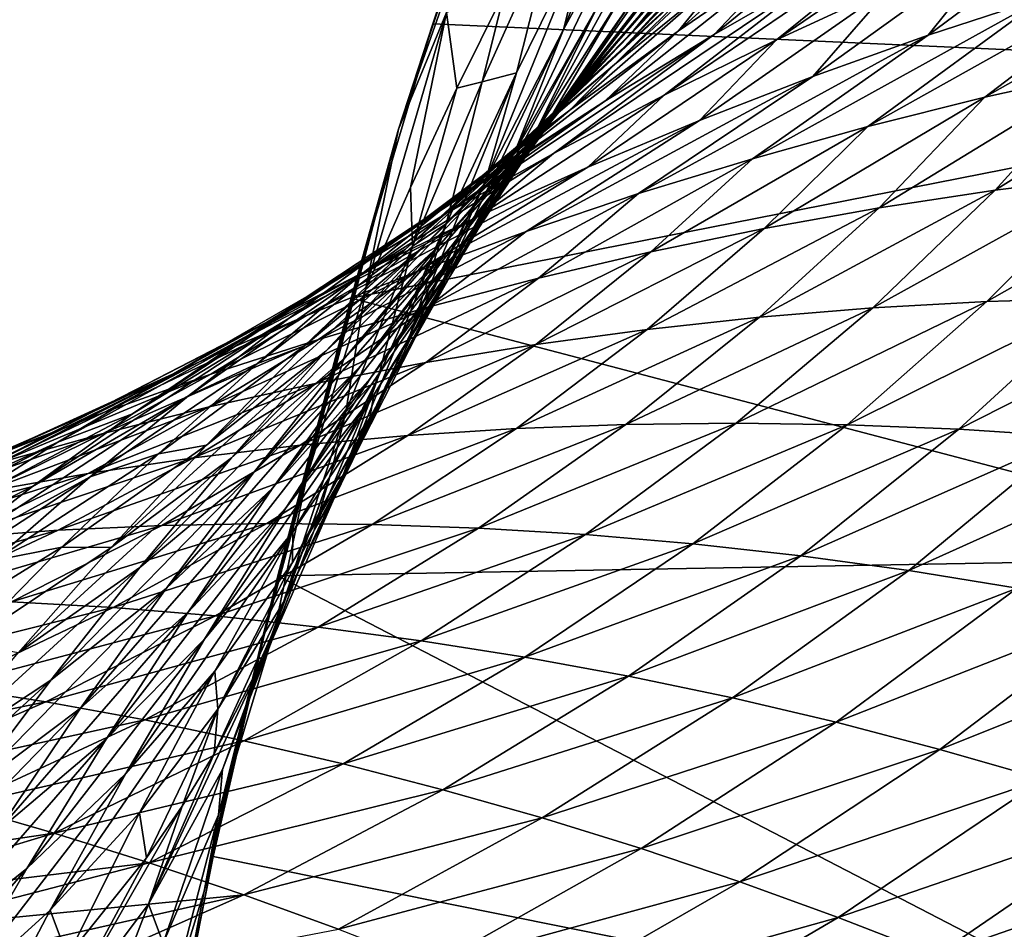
# Model space of a CAD drawing. Header units: metres. Extents: x -13 to 104, y -17 to 17.
# Tile 193 of 235: x 72.03 to 73.83, y 3.56 to 5.23. Entities that reach past the tile are written whole.
import ezdxf

# ---------------------------------------------------------------- set-up
doc = ezdxf.new("R2010")
doc.units = ezdxf.units.M
doc.layers.add('solid_508351', color=7, linetype='CONTINUOUS')

msp = doc.modelspace()

# ---------------------------------------------------------------- linework, layer by layer
at = {"layer": 'solid_508351'}
for points in [[(72.947052, 5.714926, -9.297841), (75.094521, 5.989485, -10.80151), (74.738724, 5.131104, -10.552381)], [(73.033234, 5.973318, -9.104518), (72.719971, 5.025902, -8.885166), (72.971634, 5.740743, -8.791862)], [(73.033234, 5.973318, -9.104518), (72.782455, 5.218988, -9.18259), (72.719971, 5.025902, -8.885166)], [(73.033234, 5.973318, -9.104518), (72.947052, 5.714926, -9.297841), (72.782455, 5.218988, -9.18259)], [(72.719971, 5.025902, -8.885166), (72.807945, 5.239805, -8.677244), (72.971634, 5.740743, -8.791862)], [(72.782455, 5.218988, -9.18259), (72.947052, 5.714926, -9.297841), (74.738724, 5.131104, -10.552381)], [(73.210915, 5.676071, -7.259205), (73.02224, 5.208888, -7.096189), (73.171379, 5.483261, -6.941329)], [(73.210915, 5.676071, -7.259205), (73.070732, 5.403874, -7.410815), (73.02224, 5.208888, -7.096189)], [(73.528198, 5.642041, -4.616084), (73.151192, 5.207617, -4.515049), (73.337433, 5.398885, -4.355577)], [(73.528198, 5.642041, -4.616084), (73.342461, 5.44018, -4.778576), (73.151192, 5.207617, -4.515049)], [(73.528534, 5.585915, -4.192263), (73.134109, 5.176721, -4.091584), (73.326233, 5.353389, -3.930408)], [(73.528534, 5.585915, -4.192263), (73.337433, 5.398885, -4.355577), (73.134109, 5.176721, -4.091584)], [(73.523079, 5.52558, -3.765606), (73.115646, 5.144234, -3.66264), (73.314377, 5.306239, -3.498856)], [(73.523079, 5.52558, -3.765606), (73.326233, 5.353389, -3.930408), (73.115646, 5.144234, -3.66264)], [(73.923134, 5.539384, -2.111857), (73.412529, 5.18995, -2.059476), (73.622063, 5.286837, -1.894474)], [(73.923134, 5.539384, -2.111857), (73.711189, 5.430928, -2.280662), (73.412529, 5.18995, -2.059476)], [(73.243187, 5.515777, -6.491982), (72.968651, 5.015216, -6.366127), (73.127754, 5.269119, -6.212918)], [(73.243187, 5.515777, -6.491982), (73.085091, 5.251735, -6.649434), (72.968651, 5.015216, -6.366127)], [(73.323326, 5.504315, -5.625563), (72.993027, 5.030968, -5.51287), (73.1633, 5.255587, -5.359119)], [(73.323326, 5.504315, -5.625563), (73.153023, 5.268704, -5.783558), (72.993027, 5.030968, -5.51287)], [(73.171379, 5.483261, -6.941329), (72.932777, 4.984373, -6.801796), (73.085091, 5.251735, -6.649434)], [(73.171379, 5.483261, -6.941329), (73.02224, 5.208888, -7.096189), (72.932777, 4.984373, -6.801796)], [(73.338799, 5.476259, -5.201121), (72.986053, 5.024271, -5.091438), (73.161728, 5.234294, -4.937004)], [(73.338799, 5.476259, -5.201121), (73.1633, 5.255587, -5.359119), (72.986053, 5.024271, -5.091438)], [(73.644844, 5.481411, -2.783735), (73.298386, 5.199712, -2.609969), (73.502907, 5.3177, -2.446661)], [(73.644844, 5.481411, -2.783735), (73.436836, 5.346075, -2.951952), (73.298386, 5.199712, -2.609969)], [(73.517708, 5.463489, -3.331655), (73.233047, 5.205939, -3.117056), (73.436836, 5.346075, -2.951952)], [(73.517708, 5.463489, -3.331655), (73.314377, 5.306239, -3.498856), (73.233047, 5.205939, -3.117056)], [(74.051231, 5.465778, -1.557222), (73.690407, 5.198016, -1.37732), (73.904327, 5.268538, -1.211139)], [(74.051231, 5.465778, -1.557222), (73.834999, 5.378801, -1.727109), (73.690407, 5.198016, -1.37732)], [(73.342461, 5.44018, -4.778576), (72.969856, 5.012002, -4.670761), (73.151192, 5.207617, -4.515049)], [(73.342461, 5.44018, -4.778576), (73.161728, 5.234294, -4.937004), (72.969856, 5.012002, -4.670761)], [(73.711189, 5.430928, -2.280662), (73.206505, 5.08814, -2.222193), (73.412529, 5.18995, -2.059476)], [(73.711189, 5.430928, -2.280662), (73.502907, 5.3177, -2.446661), (73.206505, 5.08814, -2.222193)], [(73.007645, 5.411916, -7.827287), (72.914459, 5.279175, -8.090713), (72.873322, 5.112935, -7.980963)], [(73.007645, 5.411916, -7.827287), (72.873322, 5.112935, -7.980963), (72.935997, 5.12925, -7.557446)], [(73.070732, 5.403874, -7.410815), (72.878929, 4.931515, -7.245783), (73.02224, 5.208888, -7.096189)], [(73.070732, 5.403874, -7.410815), (72.935997, 5.12925, -7.557446), (72.878929, 4.931515, -7.245783)], [(73.007645, 5.411916, -7.827287), (72.935997, 5.12925, -7.557446), (73.070732, 5.403874, -7.410815)], [(73.337433, 5.398885, -4.355577), (72.946754, 4.995476, -4.24922), (73.134109, 5.176721, -4.091584)], [(73.337433, 5.398885, -4.355577), (73.151192, 5.207617, -4.515049), (72.946754, 4.995476, -4.24922)], [(73.834999, 5.378801, -1.727109), (73.479424, 5.122398, -1.541366), (73.690407, 5.198016, -1.37732)], [(73.834999, 5.378801, -1.727109), (73.622063, 5.286837, -1.894474), (73.479424, 5.122398, -1.541366)], [(74.340294, 5.393776, -0.871771), (73.794212, 5.084267, -0.826266), (74.01091, 5.132494, -0.659529)], [(74.340294, 5.393776, -0.871771), (74.121017, 5.333831, -1.042647), (73.794212, 5.084267, -0.826266)], [(73.326233, 5.353389, -3.930408), (72.921585, 4.977385, -3.823097), (73.115646, 5.144234, -3.66264)], [(73.326233, 5.353389, -3.930408), (73.134109, 5.176721, -4.091584), (72.921585, 4.977385, -3.823097)], [(73.436836, 5.346075, -2.951952), (73.09771, 5.076938, -2.770682), (73.298386, 5.199712, -2.609969)], [(73.436836, 5.346075, -2.951952), (73.233047, 5.205939, -3.117056), (73.09771, 5.076938, -2.770682)], [(74.121017, 5.333831, -1.042647), (73.579964, 5.030649, -0.991228), (73.794212, 5.084267, -0.826266)], [(74.121017, 5.333831, -1.042647), (73.904327, 5.268538, -1.211139), (73.579964, 5.030649, -0.991228)], [(73.502907, 5.3177, -2.446661), (73.004097, 4.981387, -2.382705), (73.206505, 5.08814, -2.222193)], [(73.502907, 5.3177, -2.446661), (73.298386, 5.199712, -2.609969), (73.004097, 4.981387, -2.382705)], [(73.314377, 5.306239, -3.498856), (73.033562, 5.060951, -3.27915), (73.233047, 5.205939, -3.117056)], [(73.314377, 5.306239, -3.498856), (73.115646, 5.144234, -3.66264), (73.033562, 5.060951, -3.27915)], [(72.807945, 5.239805, -8.677244), (72.826706, 5.101272, -8.253559), (72.914459, 5.279175, -8.090713)], [(72.873322, 5.112935, -7.980963), (72.914459, 5.279175, -8.090713), (72.826706, 5.101272, -8.253559)], [(73.622063, 5.286837, -1.894474), (73.271545, 5.04178, -1.703501), (73.479424, 5.122398, -1.541366)], [(73.622063, 5.286837, -1.894474), (73.412529, 5.18995, -2.059476), (73.271545, 5.04178, -1.703501)], [(73.1633, 5.255587, -5.359119), (72.815445, 4.809972, -5.241893), (72.986053, 5.024271, -5.091438)], [(73.1633, 5.255587, -5.359119), (72.993027, 5.030968, -5.51287), (72.815445, 4.809972, -5.241893)], [(73.153023, 5.268704, -5.783558), (72.827988, 4.802266, -5.662363), (72.993027, 5.030968, -5.51287)], [(73.153023, 5.268704, -5.783558), (72.988129, 5.029334, -5.937032), (72.827988, 4.802266, -5.662363)], [(73.127754, 5.269119, -6.212918), (72.968651, 5.015216, -6.366127), (72.988129, 5.029334, -5.937032)], [(73.127754, 5.269119, -6.212918), (72.988129, 5.029334, -5.937032), (73.153023, 5.268704, -5.783558)], [(73.904327, 5.268538, -1.211139), (73.368332, 4.971713, -1.15444), (73.579964, 5.030649, -0.991228)], [(73.904327, 5.268538, -1.211139), (73.690407, 5.198016, -1.37732), (73.368332, 4.971713, -1.15444)], [(72.807945, 5.239805, -8.677244), (72.659286, 4.731927, -8.573155), (72.741623, 4.918822, -8.414347)], [(72.719971, 5.025902, -8.885166), (72.659286, 4.731927, -8.573155), (72.807945, 5.239805, -8.677244)], [(72.807945, 5.239805, -8.677244), (72.741623, 4.918822, -8.414347), (72.826706, 5.101272, -8.253559)], [(73.161728, 5.234294, -4.937004), (72.793442, 4.811909, -4.822744), (72.969856, 5.012002, -4.670761)], [(73.161728, 5.234294, -4.937004), (72.986053, 5.024271, -5.091438), (72.793442, 4.811909, -4.822744)], [(73.085091, 5.251735, -6.649434), (72.815178, 4.757631, -6.514439), (72.968651, 5.015216, -6.366127)], [(73.085091, 5.251735, -6.649434), (72.932777, 4.984373, -6.801796), (72.815178, 4.757631, -6.514439)], [(72.63295, 4.716143, -9.077902), (72.782455, 5.218988, -9.18259), (74.738724, 5.131104, -10.552381)], [(72.719971, 5.025902, -8.885166), (72.782455, 5.218988, -9.18259), (72.63295, 4.716143, -9.077902)], [(73.151192, 5.207617, -4.515049), (72.764214, 4.809528, -4.403364), (72.946754, 4.995476, -4.24922)], [(73.151192, 5.207617, -4.515049), (72.969856, 5.012002, -4.670761), (72.764214, 4.809528, -4.403364)], [(73.02224, 5.208888, -7.096189), (72.786263, 4.713583, -6.948944), (72.932777, 4.984373, -6.801796)], [(73.02224, 5.208888, -7.096189), (72.878929, 4.931515, -7.245783), (72.786263, 4.713583, -6.948944)], [(73.298386, 5.199712, -2.609969), (72.805382, 4.869637, -2.541076), (73.004097, 4.981387, -2.382705)], [(73.298386, 5.199712, -2.609969), (73.09771, 5.076938, -2.770682), (72.805382, 4.869637, -2.541076)], [(73.233047, 5.205939, -3.117056), (72.900963, 4.949326, -2.928877), (73.09771, 5.076938, -2.770682)], [(73.233047, 5.205939, -3.117056), (73.033562, 5.060951, -3.27915), (72.900963, 4.949326, -2.928877)], [(73.412529, 5.18995, -2.059476), (73.066887, 4.956183, -1.86385), (73.271545, 5.04178, -1.703501)], [(73.412529, 5.18995, -2.059476), (73.206505, 5.08814, -2.222193), (73.066887, 4.956183, -1.86385)], [(73.690407, 5.198016, -1.37732), (73.159492, 4.907544, -1.31604), (73.368332, 4.971713, -1.15444)], [(73.690407, 5.198016, -1.37732), (73.479424, 5.122398, -1.541366), (73.159492, 4.907544, -1.31604)], [(73.134109, 5.176721, -4.091584), (72.732239, 4.805571, -3.980284), (72.921585, 4.977385, -3.823097)], [(73.134109, 5.176721, -4.091584), (72.946754, 4.995476, -4.24922), (72.732239, 4.805571, -3.980284)], [(73.813255, 4.913962, -0.332991), (74.229904, 5.175241, -0.491006), (74.01091, 5.132494, -0.659529)], [(73.813255, 4.913962, -0.332991), (74.027809, 4.94089, -0.1698), (74.229904, 5.175241, -0.491006)], [(73.115646, 5.144234, -3.66264), (72.83844, 4.911028, -3.438311), (73.033562, 5.060951, -3.27915)], [(73.115646, 5.144234, -3.66264), (72.921585, 4.977385, -3.823097), (72.83844, 4.911028, -3.438311)], [(72.63295, 4.716143, -9.077902), (74.738724, 5.131104, -10.552381), (74.438858, 4.241467, -10.342412)], [(72.935997, 5.12925, -7.557446), (72.74147, 4.651059, -7.389952), (72.878929, 4.931515, -7.245783)], [(72.935997, 5.12925, -7.557446), (72.806747, 4.852123, -7.698987), (72.74147, 4.651059, -7.389952)], [(72.873322, 5.112935, -7.980963), (72.806747, 4.852123, -7.698987), (72.935997, 5.12925, -7.557446)], [(73.600662, 4.881609, -0.495032), (74.01091, 5.132494, -0.659529), (73.794212, 5.084267, -0.826266)], [(73.600662, 4.881609, -0.495032), (73.813255, 4.913962, -0.332991), (74.01091, 5.132494, -0.659529)], [(72.873322, 5.112935, -7.980963), (72.826706, 5.101272, -8.253559), (72.745193, 4.811519, -8.128794)], [(72.873322, 5.112935, -7.980963), (72.745193, 4.811519, -8.128794), (72.806747, 4.852123, -7.698987)], [(73.479424, 5.122398, -1.541366), (72.953613, 4.838201, -1.47622), (73.159492, 4.907544, -1.31604)], [(73.479424, 5.122398, -1.541366), (73.271545, 5.04178, -1.703501), (72.953613, 4.838201, -1.47622)], [(72.745193, 4.811519, -8.128794), (72.826706, 5.101272, -8.253559), (72.741623, 4.918822, -8.414347)], [(73.09771, 5.076938, -2.770682), (72.610443, 4.752812, -2.697351), (72.805382, 4.869637, -2.541076)], [(73.09771, 5.076938, -2.770682), (72.900963, 4.949326, -2.928877), (72.610443, 4.752812, -2.697351)], [(73.206505, 5.08814, -2.222193), (72.865555, 4.865572, -2.022457), (73.066887, 4.956183, -1.86385)], [(73.206505, 5.08814, -2.222193), (73.004097, 4.981387, -2.382705), (72.865555, 4.865572, -2.022457)], [(73.390198, 4.843907, -0.655944), (73.794212, 5.084267, -0.826266), (73.579964, 5.030649, -0.991228)], [(73.390198, 4.843907, -0.655944), (73.600662, 4.881609, -0.495032), (73.794212, 5.084267, -0.826266)], [(73.033562, 5.060951, -3.27915), (72.708206, 4.816793, -3.084609), (72.900963, 4.949326, -2.928877)], [(73.033562, 5.060951, -3.27915), (72.83844, 4.911028, -3.438311), (72.708206, 4.816793, -3.084609)], [(73.271545, 5.04178, -1.703501), (72.750816, 4.763682, -1.635113), (72.953613, 4.838201, -1.47622)], [(73.271545, 5.04178, -1.703501), (73.066887, 4.956183, -1.86385), (72.750816, 4.763682, -1.635113)], [(72.719971, 5.025902, -8.885166), (72.46328, 4.062626, -8.706716), (72.521095, 4.281368, -8.667767)], [(72.719971, 5.025902, -8.885166), (72.498604, 4.206734, -8.983834), (72.46328, 4.062626, -8.706716)], [(72.719971, 5.025902, -8.885166), (72.63295, 4.716143, -9.077902), (72.498604, 4.206734, -8.983834)], [(72.719971, 5.025902, -8.885166), (72.521095, 4.281368, -8.667767), (72.551376, 4.388219, -8.647428)], [(72.719971, 5.025902, -8.885166), (72.551376, 4.388219, -8.647428), (72.659286, 4.731927, -8.573155)], [(72.986053, 5.024271, -5.091438), (72.621971, 4.607186, -4.970974), (72.793442, 4.811909, -4.822744)], [(72.986053, 5.024271, -5.091438), (72.815445, 4.809972, -5.241893), (72.621971, 4.607186, -4.970974)], [(72.993027, 5.030968, -5.51287), (72.64991, 4.591251, -5.388315), (72.815445, 4.809972, -5.241893)], [(72.993027, 5.030968, -5.51287), (72.827988, 4.802266, -5.662363), (72.64991, 4.591251, -5.388315)], [(72.988129, 5.029334, -5.937032), (72.66819, 4.56934, -5.807512), (72.827988, 4.802266, -5.662363)], [(72.988129, 5.029334, -5.937032), (72.828659, 4.786071, -6.08594), (72.66819, 4.56934, -5.807512)], [(72.968651, 5.015216, -6.366127), (72.828659, 4.786071, -6.08594), (72.988129, 5.029334, -5.937032)], [(73.182014, 4.800899, -0.815721), (73.579964, 5.030649, -0.991228), (73.368332, 4.971713, -1.15444)], [(73.182014, 4.800899, -0.815721), (73.390198, 4.843907, -0.655944), (73.579964, 5.030649, -0.991228)], [(72.969856, 5.012002, -4.670761), (72.586494, 4.618727, -4.55401), (72.764214, 4.809528, -4.403364)], [(72.969856, 5.012002, -4.670761), (72.793442, 4.811909, -4.822744), (72.586494, 4.618727, -4.55401)], [(72.968651, 5.015216, -6.366127), (72.815178, 4.757631, -6.514439), (72.828659, 4.786071, -6.08594)], [(72.946754, 4.995476, -4.24922), (72.54763, 4.628645, -4.134211), (72.732239, 4.805571, -3.980284)], [(72.946754, 4.995476, -4.24922), (72.764214, 4.809528, -4.403364), (72.54763, 4.628645, -4.134211)], [(72.932777, 4.984373, -6.801796), (72.667343, 4.496259, -6.657681), (72.815178, 4.757631, -6.514439)], [(72.932777, 4.984373, -6.801796), (72.786263, 4.713583, -6.948944), (72.667343, 4.496259, -6.657681)], [(72.921585, 4.977385, -3.823097), (72.647743, 4.756056, -3.594585), (72.83844, 4.911028, -3.438311)], [(72.921585, 4.977385, -3.823097), (72.732239, 4.805571, -3.980284), (72.647743, 4.756056, -3.594585)], [(73.004097, 4.981387, -2.382705), (72.667633, 4.769892, -2.179367), (72.865555, 4.865572, -2.022457)], [(73.004097, 4.981387, -2.382705), (72.805382, 4.869637, -2.541076), (72.667633, 4.769892, -2.179367)], [(72.976288, 4.752613, -0.974371), (73.368332, 4.971713, -1.15444), (73.159492, 4.907544, -1.31604)], [(72.976288, 4.752613, -0.974371), (73.182014, 4.800899, -0.815721), (73.368332, 4.971713, -1.15444)], [(72.900963, 4.949326, -2.928877), (72.419334, 4.630805, -2.851546), (72.610443, 4.752812, -2.697351)], [(72.900963, 4.949326, -2.928877), (72.708206, 4.816793, -3.084609), (72.419334, 4.630805, -2.851546)], [(73.066887, 4.956183, -1.86385), (72.551208, 4.683925, -1.792735), (72.750816, 4.763682, -1.635113)], [(73.066887, 4.956183, -1.86385), (72.865555, 4.865572, -2.022457), (72.551208, 4.683925, -1.792735)], [(73.798409, 4.709567, 0.142775), (74.244133, 4.962302, -0.00545), (74.027809, 4.94089, -0.1698)], [(73.798409, 4.709567, 0.142775), (74.009216, 4.715858, 0.301011), (74.244133, 4.962302, -0.00545)], [(72.878929, 4.931515, -7.245783), (72.645569, 4.439289, -7.090664), (72.786263, 4.713583, -6.948944)], [(72.878929, 4.931515, -7.245783), (72.74147, 4.651059, -7.389952), (72.645569, 4.439289, -7.090664)], [(73.589035, 4.697858, -0.01492), (74.027809, 4.94089, -0.1698), (73.813255, 4.913962, -0.332991)], [(73.589035, 4.697858, -0.01492), (73.798409, 4.709567, 0.142775), (74.027809, 4.94089, -0.1698)], [(72.83844, 4.911028, -3.438311), (72.519508, 4.67923, -3.237906), (72.708206, 4.816793, -3.084609)], [(72.83844, 4.911028, -3.438311), (72.647743, 4.756056, -3.594585), (72.519508, 4.67923, -3.237906)], [(72.745193, 4.811519, -8.128794), (72.741623, 4.918822, -8.414347), (72.659286, 4.731927, -8.573155)], [(73.381287, 4.680822, -0.172113), (73.813255, 4.913962, -0.332991), (73.600662, 4.881609, -0.495032)], [(73.381287, 4.680822, -0.172113), (73.589035, 4.697858, -0.01492), (73.813255, 4.913962, -0.332991)], [(72.773178, 4.699085, -1.132), (73.159492, 4.907544, -1.31604), (72.953613, 4.838201, -1.47622)], [(72.773178, 4.699085, -1.132), (72.976288, 4.752613, -0.974371), (73.159492, 4.907544, -1.31604)], [(73.175339, 4.658502, -0.328798), (73.600662, 4.881609, -0.495032), (73.390198, 4.843907, -0.655944)], [(73.175339, 4.658502, -0.328798), (73.381287, 4.680822, -0.172113), (73.600662, 4.881609, -0.495032)], [(72.865555, 4.865572, -2.022457), (72.354874, 4.598847, -1.949098), (72.551208, 4.683925, -1.792735)], [(72.865555, 4.865572, -2.022457), (72.667633, 4.769892, -2.179367), (72.354874, 4.598847, -1.949098)], [(72.805382, 4.869637, -2.541076), (72.473198, 4.669063, -2.334607), (72.667633, 4.769892, -2.179367)], [(72.805382, 4.869637, -2.541076), (72.610443, 4.752812, -2.697351), (72.473198, 4.669063, -2.334607)], [(72.572853, 4.640327, -1.288766), (72.953613, 4.838201, -1.47622), (72.750816, 4.763682, -1.635113)], [(72.572853, 4.640327, -1.288766), (72.773178, 4.699085, -1.132), (72.953613, 4.838201, -1.47622)], [(72.806747, 4.852123, -7.698987), (72.609894, 4.367501, -7.528436), (72.74147, 4.651059, -7.389952)], [(72.806747, 4.852123, -7.698987), (72.683029, 4.572463, -7.835252), (72.609894, 4.367501, -7.528436)], [(72.745193, 4.811519, -8.128794), (72.683029, 4.572463, -7.835252), (72.806747, 4.852123, -7.698987)], [(72.971359, 4.630924, -0.484979), (73.390198, 4.843907, -0.655944), (73.182014, 4.800899, -0.815721)], [(72.971359, 4.630924, -0.484979), (73.175339, 4.658502, -0.328798), (73.390198, 4.843907, -0.655944)], [(72.708206, 4.816793, -3.084609), (72.232117, 4.503489, -3.003654), (72.419334, 4.630805, -2.851546)], [(72.708206, 4.816793, -3.084609), (72.519508, 4.67923, -3.237906), (72.232117, 4.503489, -3.003654)], [(72.764214, 4.809528, -4.403364), (72.367783, 4.44644, -4.284836), (72.54763, 4.628645, -4.134211)], [(72.764214, 4.809528, -4.403364), (72.586494, 4.618727, -4.55401), (72.367783, 4.44644, -4.284836)], [(72.793442, 4.811909, -4.822744), (72.413605, 4.422909, -4.701095), (72.586494, 4.618727, -4.55401)], [(72.793442, 4.811909, -4.822744), (72.621971, 4.607186, -4.970974), (72.413605, 4.422909, -4.701095)], [(72.815445, 4.809972, -5.241893), (72.455429, 4.397677, -5.115358), (72.621971, 4.607186, -4.970974)], [(72.815445, 4.809972, -5.241893), (72.64991, 4.591251, -5.388315), (72.455429, 4.397677, -5.115358)], [(72.732239, 4.805571, -3.980284), (72.46151, 4.595896, -3.747981), (72.647743, 4.756056, -3.594585)], [(72.732239, 4.805571, -3.980284), (72.54763, 4.628645, -4.134211), (72.46151, 4.595896, -3.747981)], [(72.827988, 4.802266, -5.662363), (72.489441, 4.367963, -5.530578), (72.64991, 4.591251, -5.388315)], [(72.827988, 4.802266, -5.662363), (72.66819, 4.56934, -5.807512), (72.489441, 4.367963, -5.530578)], [(72.745193, 4.811519, -8.128794), (72.659286, 4.731927, -8.573155), (72.623299, 4.507665, -8.270588)], [(72.745193, 4.811519, -8.128794), (72.623299, 4.507665, -8.270588), (72.683029, 4.572463, -7.835252)], [(72.828659, 4.786071, -6.08594), (72.513626, 4.332065, -5.948143), (72.66819, 4.56934, -5.807512)], [(72.828659, 4.786071, -6.08594), (72.674629, 4.538789, -6.230151), (72.513626, 4.332065, -5.948143)], [(72.815178, 4.757631, -6.514439), (72.674629, 4.538789, -6.230151), (72.828659, 4.786071, -6.08594)], [(72.769508, 4.598092, -0.640635), (73.182014, 4.800899, -0.815721), (72.976288, 4.752613, -0.974371)], [(72.769508, 4.598092, -0.640635), (72.971359, 4.630924, -0.484979), (73.182014, 4.800899, -0.815721)], [(72.667633, 4.769892, -2.179367), (72.161896, 4.508341, -2.104196), (72.354874, 4.598847, -1.949098)], [(72.667633, 4.769892, -2.179367), (72.473198, 4.669063, -2.334607), (72.161896, 4.508341, -2.104196)], [(72.610443, 4.752812, -2.697351), (72.282326, 4.56298, -2.488183), (72.473198, 4.669063, -2.334607)], [(72.610443, 4.752812, -2.697351), (72.419334, 4.630805, -2.851546), (72.282326, 4.56298, -2.488183)], [(72.647743, 4.756056, -3.594585), (72.334892, 4.536507, -3.388766), (72.519508, 4.67923, -3.237906)], [(72.647743, 4.756056, -3.594585), (72.46151, 4.595896, -3.747981), (72.334892, 4.536507, -3.388766)], [(72.375412, 4.576293, -1.444764), (72.750816, 4.763682, -1.635113), (72.551208, 4.683925, -1.792735)], [(72.375412, 4.576293, -1.444764), (72.572853, 4.640327, -1.288766), (72.750816, 4.763682, -1.635113)], [(72.569939, 4.559991, -0.795751), (72.976288, 4.752613, -0.974371), (72.773178, 4.699085, -1.132)], [(72.569939, 4.559991, -0.795751), (72.769508, 4.598092, -0.640635), (72.976288, 4.752613, -0.974371)], [(72.815178, 4.757631, -6.514439), (72.667343, 4.496259, -6.657681), (72.674629, 4.538789, -6.230151)], [(72.551376, 4.388219, -8.647428), (72.623299, 4.507665, -8.270588), (72.659286, 4.731927, -8.573155)], [(72.498604, 4.206734, -8.983834), (72.63295, 4.716143, -9.077902), (74.438858, 4.241467, -10.342412)], [(72.786263, 4.713583, -6.948944), (72.525154, 4.231034, -6.795599), (72.667343, 4.496259, -6.657681)], [(72.786263, 4.713583, -6.948944), (72.645569, 4.439289, -7.090664), (72.525154, 4.231034, -6.795599)], [(73.542091, 4.483665, 0.447781), (74.009216, 4.715858, 0.301011), (73.798409, 4.709567, 0.142775)], [(73.542091, 4.483665, 0.447781), (73.746658, 4.475482, 0.599875), (74.009216, 4.715858, 0.301011)], [(73.746658, 4.475482, 0.599875), (74.22123, 4.716602, 0.459843), (74.009216, 4.715858, 0.301011)], [(73.746658, 4.475482, 0.599875), (73.952087, 4.461928, 0.751919), (74.22123, 4.716602, 0.459843)], [(72.372818, 4.516612, -0.950405), (72.773178, 4.699085, -1.132), (72.572853, 4.640327, -1.288766)], [(72.372818, 4.516612, -0.950405), (72.569939, 4.559991, -0.795751), (72.773178, 4.699085, -1.132)], [(73.136398, 4.484232, 0.143377), (73.589035, 4.697858, -0.01492), (73.381287, 4.680822, -0.172113)], [(73.136398, 4.484232, 0.143377), (73.3386, 4.486558, 0.295628), (73.589035, 4.697858, -0.01492)], [(73.3386, 4.486558, 0.295628), (73.798409, 4.709567, 0.142775), (73.589035, 4.697858, -0.01492)], [(73.3386, 4.486558, 0.295628), (73.542091, 4.483665, 0.447781), (73.798409, 4.709567, 0.142775)], [(72.519508, 4.67923, -3.237906), (72.04882, 4.370714, -3.153632), (72.232117, 4.503489, -3.003654)], [(72.519508, 4.67923, -3.237906), (72.334892, 4.536507, -3.388766), (72.04882, 4.370714, -3.153632)], [(72.180969, 4.506892, -1.599977), (72.551208, 4.683925, -1.792735), (72.354874, 4.598847, -1.949098)], [(72.180969, 4.506892, -1.599977), (72.375412, 4.576293, -1.444764), (72.551208, 4.683925, -1.792735)], [(72.935677, 4.476726, -0.008996), (73.381287, 4.680822, -0.172113), (73.175339, 4.658502, -0.328798)], [(72.935677, 4.476726, -0.008996), (73.136398, 4.484232, 0.143377), (73.381287, 4.680822, -0.172113)], [(72.473198, 4.669063, -2.334607), (71.972328, 4.412281, -2.258), (72.161896, 4.508341, -2.104196)], [(72.473198, 4.669063, -2.334607), (72.282326, 4.56298, -2.488183), (71.972328, 4.412281, -2.258)], [(72.736595, 4.464036, -0.16147), (73.175339, 4.658502, -0.328798), (72.971359, 4.630924, -0.484979)], [(72.736595, 4.464036, -0.16147), (72.935677, 4.476726, -0.008996), (73.175339, 4.658502, -0.328798)], [(72.178299, 4.467919, -1.104714), (72.572853, 4.640327, -1.288766), (72.375412, 4.576293, -1.444764)], [(72.178299, 4.467919, -1.104714), (72.372818, 4.516612, -0.950405), (72.572853, 4.640327, -1.288766)], [(72.74147, 4.651059, -7.389952), (72.510719, 4.161489, -7.226645), (72.645569, 4.439289, -7.090664)], [(72.74147, 4.651059, -7.389952), (72.609894, 4.367501, -7.528436), (72.510719, 4.161489, -7.226645)], [(72.419334, 4.630805, -2.851546), (72.09507, 4.451516, -2.640072), (72.282326, 4.56298, -2.488183)], [(72.419334, 4.630805, -2.851546), (72.232117, 4.503489, -3.003654), (72.09507, 4.451516, -2.640072)], [(72.54763, 4.628645, -4.134211), (72.279747, 4.430387, -3.898464), (72.46151, 4.595896, -3.747981)], [(72.54763, 4.628645, -4.134211), (72.367783, 4.44644, -4.284836), (72.279747, 4.430387, -3.898464)], [(72.53933, 4.446146, -0.314033), (72.971359, 4.630924, -0.484979), (72.769508, 4.598092, -0.640635)], [(72.53933, 4.446146, -0.314033), (72.736595, 4.464036, -0.16147), (72.971359, 4.630924, -0.484979)], [(72.586494, 4.618727, -4.55401), (72.19268, 4.258777, -4.432057), (72.367783, 4.44644, -4.284836)], [(72.586494, 4.618727, -4.55401), (72.413605, 4.422909, -4.701095), (72.19268, 4.258777, -4.432057)], [(72.621971, 4.607186, -4.970974), (72.245522, 4.221905, -4.844486), (72.413605, 4.422909, -4.701095)], [(72.621971, 4.607186, -4.970974), (72.455429, 4.397677, -5.115358), (72.245522, 4.221905, -4.844486)], [(71.989586, 4.432012, -1.754379), (72.354874, 4.598847, -1.949098), (72.161896, 4.508341, -2.104196)], [(71.989586, 4.432012, -1.754379), (72.180969, 4.506892, -1.599977), (72.354874, 4.598847, -1.949098)], [(72.46151, 4.595896, -3.747981), (72.154388, 4.38847, -3.537148), (72.334892, 4.536507, -3.388766)], [(72.46151, 4.595896, -3.747981), (72.279747, 4.430387, -3.898464), (72.154388, 4.38847, -3.537148)], [(72.64991, 4.591251, -5.388315), (72.2938, 4.18323, -5.255729), (72.455429, 4.397677, -5.115358)], [(72.64991, 4.591251, -5.388315), (72.489441, 4.367963, -5.530578), (72.2938, 4.18323, -5.255729)], [(72.344032, 4.423016, -0.466646), (72.769508, 4.598092, -0.640635), (72.569939, 4.559991, -0.795751)], [(72.344032, 4.423016, -0.466646), (72.53933, 4.446146, -0.314033), (72.769508, 4.598092, -0.640635)], [(71.986473, 4.413831, -1.258733), (72.375412, 4.576293, -1.444764), (72.180969, 4.506892, -1.599977)], [(71.986473, 4.413831, -1.258733), (72.178299, 4.467919, -1.104714), (72.375412, 4.576293, -1.444764)], [(72.66819, 4.56934, -5.807512), (72.334015, 4.139981, -5.668466), (72.489441, 4.367963, -5.530578)], [(72.66819, 4.56934, -5.807512), (72.513626, 4.332065, -5.948143), (72.334015, 4.139981, -5.668466)], [(72.683029, 4.572463, -7.835252), (72.564873, 4.290295, -7.966024), (72.609894, 4.367501, -7.528436)], [(72.596909, 4.398145, -8.118597), (72.564873, 4.290295, -7.966024), (72.683029, 4.572463, -7.835252)], [(72.623299, 4.507665, -8.270588), (72.596909, 4.398145, -8.118597), (72.683029, 4.572463, -7.835252)], [(72.282326, 4.56298, -2.488183), (71.78624, 4.31052, -2.410454), (71.972328, 4.412281, -2.258)], [(72.282326, 4.56298, -2.488183), (72.09507, 4.451516, -2.640072), (71.78624, 4.31052, -2.410454)], [(72.150856, 4.394595, -0.619274), (72.569939, 4.559991, -0.795751), (72.372818, 4.516612, -0.950405)], [(72.150856, 4.394595, -0.619274), (72.344032, 4.423016, -0.466646), (72.569939, 4.559991, -0.795751)], [(72.334892, 4.536507, -3.388766), (71.869453, 4.232315, -3.301401), (72.04882, 4.370714, -3.153632)], [(72.334892, 4.536507, -3.388766), (72.154388, 4.38847, -3.537148), (71.869453, 4.232315, -3.301401)], [(72.674629, 4.538789, -6.230151), (72.364273, 4.090346, -6.084), (72.513626, 4.332065, -5.948143)], [(72.674629, 4.538789, -6.230151), (72.526024, 4.287389, -6.369451), (72.364273, 4.090346, -6.084)], [(72.667343, 4.496259, -6.657681), (72.526024, 4.287389, -6.369451), (72.674629, 4.538789, -6.230151)], [(71.959961, 4.36083, -0.771959), (72.372818, 4.516612, -0.950405), (72.178299, 4.467919, -1.104714)], [(71.959961, 4.36083, -0.771959), (72.150856, 4.394595, -0.619274), (72.372818, 4.516612, -0.950405)], [(71.797447, 4.354228, -1.412411), (72.180969, 4.506892, -1.599977), (71.989586, 4.432012, -1.754379)], [(71.797447, 4.354228, -1.412411), (71.986473, 4.413831, -1.258733), (72.180969, 4.506892, -1.599977)], [(71.801353, 4.351522, -1.907929), (72.161896, 4.508341, -2.104196), (71.972328, 4.412281, -2.258)], [(71.801353, 4.351522, -1.907929), (71.989586, 4.432012, -1.754379), (72.161896, 4.508341, -2.104196)], [(72.232117, 4.503489, -3.003654), (71.911469, 4.334525, -2.790225), (72.09507, 4.451516, -2.640072)], [(72.232117, 4.503489, -3.003654), (72.04882, 4.370714, -3.153632), (71.911469, 4.334525, -2.790225)], [(72.493546, 4.111747, -8.228492), (72.596909, 4.398145, -8.118597), (72.623299, 4.507665, -8.270588)], [(72.551376, 4.388219, -8.647428), (72.493546, 4.111747, -8.228492), (72.623299, 4.507665, -8.270588)], [(72.667343, 4.496259, -6.657681), (72.525154, 4.231034, -6.795599), (72.526024, 4.287389, -6.369451)], [(72.478142, 4.302465, 0.155728), (72.935677, 4.476726, -0.008996), (72.736595, 4.464036, -0.16147)], [(72.478142, 4.302465, 0.155728), (72.671654, 4.300841, 0.304478), (72.935677, 4.476726, -0.008996)], [(72.671654, 4.300841, 0.304478), (73.136398, 4.484232, 0.143377), (72.935677, 4.476726, -0.008996)], [(72.671654, 4.300841, 0.304478), (72.866501, 4.29414, 0.452517), (73.136398, 4.484232, 0.143377)], [(72.866501, 4.29414, 0.452517), (73.3386, 4.486558, 0.295628), (73.136398, 4.484232, 0.143377)], [(72.866501, 4.29414, 0.452517), (73.062492, 4.282375, 0.599849), (73.3386, 4.486558, 0.295628)], [(73.062492, 4.282375, 0.599849), (73.542091, 4.483665, 0.447781), (73.3386, 4.486558, 0.295628)], [(73.062492, 4.282375, 0.599849), (73.259438, 4.265529, 0.746496), (73.542091, 4.483665, 0.447781)], [(73.259438, 4.265529, 0.746496), (73.746658, 4.475482, 0.599875), (73.542091, 4.483665, 0.447781)], [(71.771477, 4.321645, -0.924776), (72.178299, 4.467919, -1.104714), (71.986473, 4.413831, -1.258733)], [(71.771477, 4.321645, -0.924776), (71.959961, 4.36083, -0.771959), (72.178299, 4.467919, -1.104714)], [(72.286133, 4.298966, 0.006301), (72.736595, 4.464036, -0.16147), (72.53933, 4.446146, -0.314033)], [(72.286133, 4.298966, 0.006301), (72.478142, 4.302465, 0.155728), (72.736595, 4.464036, -0.16147)], [(73.259438, 4.265529, 0.746496), (73.457115, 4.243575, 0.892458), (73.746658, 4.475482, 0.599875)], [(73.457115, 4.243575, 0.892458), (73.952087, 4.461928, 0.751919), (73.746658, 4.475482, 0.599875)], [(73.457115, 4.243575, 0.892458), (73.655312, 4.216488, 1.037691), (73.952087, 4.461928, 0.751919)], [(73.655312, 4.216488, 1.037691), (74.15815, 4.442926, 0.903871), (73.952087, 4.461928, 0.751919)], [(72.09507, 4.451516, -2.640072), (71.603653, 4.202894, -2.561468), (71.78624, 4.31052, -2.410454)], [(72.09507, 4.451516, -2.640072), (71.911469, 4.334525, -2.790225), (71.603653, 4.202894, -2.561468)], [(72.095787, 4.290287, -0.143771), (72.53933, 4.446146, -0.314033), (72.344032, 4.423016, -0.466646)], [(72.095787, 4.290287, -0.143771), (72.286133, 4.298966, 0.006301), (72.53933, 4.446146, -0.314033)], [(72.367783, 4.44644, -4.284836), (72.10247, 4.259353, -4.045947), (72.279747, 4.430387, -3.898464)], [(72.367783, 4.44644, -4.284836), (72.19268, 4.258777, -4.432057), (72.10247, 4.259353, -4.045947)], [(73.655312, 4.216488, 1.037691), (73.853806, 4.184236, 1.182144), (74.15815, 4.442926, 0.903871)], [(71.907249, 4.27635, -0.294432), (72.344032, 4.423016, -0.466646), (72.150856, 4.394595, -0.619274)], [(71.907249, 4.27635, -0.294432), (72.095787, 4.290287, -0.143771), (72.344032, 4.423016, -0.466646)], [(72.279747, 4.430387, -3.898464), (71.978004, 4.234953, -3.682971), (72.154388, 4.38847, -3.537148)], [(72.279747, 4.430387, -3.898464), (72.10247, 4.259353, -4.045947), (71.978004, 4.234953, -3.682971)], [(72.413605, 4.422909, -4.701095), (72.022293, 4.065476, -4.575701), (72.19268, 4.258777, -4.432057)], [(72.413605, 4.422909, -4.701095), (72.245522, 4.221905, -4.844486), (72.022293, 4.065476, -4.575701)], [(72.645569, 4.439289, -7.090664), (72.388618, 3.961974, -6.927829), (72.525154, 4.231034, -6.795599)], [(72.645569, 4.439289, -7.090664), (72.510719, 4.161489, -7.226645), (72.388618, 3.961974, -6.927829)], [(72.154388, 4.38847, -3.537148), (71.694008, 4.088115, -3.44684), (71.869453, 4.232315, -3.301401)], [(72.154388, 4.38847, -3.537148), (71.978004, 4.234953, -3.682971), (71.694008, 4.088115, -3.44684)], [(71.720673, 4.257066, -0.445624), (72.150856, 4.394595, -0.619274), (71.959961, 4.36083, -0.771959)], [(71.720673, 4.257066, -0.445624), (71.907249, 4.27635, -0.294432), (72.150856, 4.394595, -0.619274)], [(72.455429, 4.397677, -5.115358), (72.082222, 4.015558, -4.983974), (72.245522, 4.221905, -4.844486)], [(72.455429, 4.397677, -5.115358), (72.2938, 4.18323, -5.255729), (72.082222, 4.015558, -4.983974)], [(72.396935, 3.851175, -7.811469), (72.564873, 4.290295, -7.966024), (72.596909, 4.398145, -8.118597)], [(72.493546, 4.111747, -8.228492), (72.396935, 3.851175, -7.811469), (72.596909, 4.398145, -8.118597)], [(72.452591, 4.019857, -8.713911), (72.493546, 4.111747, -8.228492), (72.551376, 4.388219, -8.647428)], [(72.46328, 4.062626, -8.706716), (72.452591, 4.019857, -8.713911), (72.551376, 4.388219, -8.647428)], [(72.46328, 4.062626, -8.706716), (72.551376, 4.388219, -8.647428), (72.521095, 4.281368, -8.667767)], [(72.04882, 4.370714, -3.153632), (71.731544, 4.211847, -2.938559), (71.911469, 4.334525, -2.790225)], [(72.04882, 4.370714, -3.153632), (71.869453, 4.232315, -3.301401), (71.731544, 4.211847, -2.938559)], [(72.489441, 4.367963, -5.530578), (72.137047, 3.963718, -5.391829), (72.2938, 4.18323, -5.255729)], [(72.489441, 4.367963, -5.530578), (72.334015, 4.139981, -5.668466), (72.137047, 3.963718, -5.391829)], [(72.609894, 4.367501, -7.528436), (72.484253, 4.080888, -7.660948), (72.510719, 4.161489, -7.226645)], [(72.564873, 4.290295, -7.966024), (72.484253, 4.080888, -7.660948), (72.609894, 4.367501, -7.528436)], [(72.513626, 4.332065, -5.948143), (72.183601, 3.907216, -5.801682), (72.334015, 4.139981, -5.668466)], [(72.513626, 4.332065, -5.948143), (72.364273, 4.090346, -6.084), (72.183601, 3.907216, -5.801682)], [(71.825706, 4.163934, 0.173866), (72.286133, 4.298966, 0.006301), (72.095787, 4.290287, -0.143771)], [(71.825706, 4.163934, 0.173866), (72.010475, 4.158716, 0.32142), (72.286133, 4.298966, 0.006301)], [(72.010475, 4.158716, 0.32142), (72.478142, 4.302465, 0.155728), (72.286133, 4.298966, 0.006301)], [(72.010475, 4.158716, 0.32142), (72.196602, 4.148396, 0.467759), (72.478142, 4.302465, 0.155728)], [(72.196602, 4.148396, 0.467759), (72.671654, 4.300841, 0.304478), (72.478142, 4.302465, 0.155728)], [(72.196602, 4.148396, 0.467759), (72.383926, 4.13306, 0.612832), (72.671654, 4.300841, 0.304478)], [(72.383926, 4.13306, 0.612832), (72.866501, 4.29414, 0.452517), (72.671654, 4.300841, 0.304478)], [(71.642448, 4.163953, 0.025148), (72.095787, 4.290287, -0.143771), (71.907249, 4.27635, -0.294432)], [(71.642448, 4.163953, 0.025148), (71.825706, 4.163934, 0.173866), (72.095787, 4.290287, -0.143771)], [(72.526024, 4.287389, -6.369451), (72.220123, 3.844142, -6.214744), (72.364273, 4.090346, -6.084)], [(72.526024, 4.287389, -6.369451), (72.382851, 4.031816, -6.50354), (72.220123, 3.844142, -6.214744)], [(72.525154, 4.231034, -6.795599), (72.382851, 4.031816, -6.50354), (72.526024, 4.287389, -6.369451)], [(72.383926, 4.13306, 0.612832), (72.572273, 4.112768, 0.756625), (72.866501, 4.29414, 0.452517)], [(72.396935, 3.851175, -7.811469), (72.484253, 4.080888, -7.660948), (72.564873, 4.290295, -7.966024)], [(72.572273, 4.112768, 0.756625), (73.062492, 4.282375, 0.599849), (72.866501, 4.29414, 0.452517)], [(72.572273, 4.112768, 0.756625), (72.761452, 4.087555, 0.899138), (73.062492, 4.282375, 0.599849)], [(72.761452, 4.087555, 0.899138), (73.259438, 4.265529, 0.746496), (73.062492, 4.282375, 0.599849)], [(72.761452, 4.087555, 0.899138), (72.951241, 4.057447, 1.040357), (73.259438, 4.265529, 0.746496)], [(72.951241, 4.057447, 1.040357), (73.457115, 4.243575, 0.892458), (73.259438, 4.265529, 0.746496)], [(72.10247, 4.259353, -4.045947), (71.805725, 4.075782, -3.826103), (71.978004, 4.234953, -3.682971)], [(72.10247, 4.259353, -4.045947), (71.929649, 4.082612, -4.190282), (71.805725, 4.075782, -3.826103)], [(72.19268, 4.258777, -4.432057), (71.929649, 4.082612, -4.190282), (72.10247, 4.259353, -4.045947)], [(72.19268, 4.258777, -4.432057), (72.022293, 4.065476, -4.575701), (71.929649, 4.082612, -4.190282)], [(72.951241, 4.057447, 1.040357), (73.141441, 4.022467, 1.180236), (73.457115, 4.243575, 0.892458)], [(73.141441, 4.022467, 1.180236), (73.655312, 4.216488, 1.037691), (73.457115, 4.243575, 0.892458)], [(72.525154, 4.231034, -6.795599), (72.388618, 3.961974, -6.927829), (72.382851, 4.031816, -6.50354)], [(72.498604, 4.206734, -8.983834), (74.438858, 4.241467, -10.342412), (74.196747, 3.325996, -10.172883)], [(72.245522, 4.221905, -4.844486), (71.856575, 3.866372, -4.715515), (72.022293, 4.065476, -4.575701)], [(72.245522, 4.221905, -4.844486), (72.082222, 4.015558, -4.983974), (71.856575, 3.866372, -4.715515)], [(72.379791, 3.692074, -8.90064), (72.46328, 4.062626, -8.706716), (72.498604, 4.206734, -8.983834)], [(72.379791, 3.692074, -8.90064), (72.498604, 4.206734, -8.983834), (74.196747, 3.325996, -10.172883)], [(73.141441, 4.022467, 1.180236), (73.331825, 3.982632, 1.318725), (73.655312, 4.216488, 1.037691)], [(73.331825, 3.982632, 1.318725), (73.853806, 4.184236, 1.182144), (73.655312, 4.216488, 1.037691)], [(72.2938, 4.18323, -5.255729), (71.923637, 3.803741, -5.11926), (72.082222, 4.015558, -4.983974)], [(72.2938, 4.18323, -5.255729), (72.137047, 3.963718, -5.391829), (71.923637, 3.803741, -5.11926)], [(73.331825, 3.982632, 1.318725), (73.522179, 3.937942, 1.455776), (73.853806, 4.184236, 1.182144)], [(73.522179, 3.937942, 1.455776), (74.052376, 4.146765, 1.325769), (73.853806, 4.184236, 1.182144)], [(71.713089, 4.027488, 0.632586), (72.196602, 4.148396, 0.467759), (72.010475, 4.158716, 0.32142)], [(72.510719, 4.161489, -7.226645), (72.381752, 3.880256, -7.356542), (72.388618, 3.961974, -6.927829)], [(72.484253, 4.080888, -7.660948), (72.381752, 3.880256, -7.356542), (72.510719, 4.161489, -7.226645)], [(71.713089, 4.027488, 0.632586), (71.892769, 4.003942, 0.775953), (72.196602, 4.148396, 0.467759)], [(71.892769, 4.003942, 0.775953), (72.383926, 4.13306, 0.612832), (72.196602, 4.148396, 0.467759)], [(72.334015, 4.139981, -5.668466), (71.985115, 3.739059, -5.523322), (72.137047, 3.963718, -5.391829)], [(72.334015, 4.139981, -5.668466), (72.183601, 3.907216, -5.801682), (71.985115, 3.739059, -5.523322)], [(73.522179, 3.937942, 1.455776), (73.712273, 3.888386, 1.591339), (74.052376, 4.146765, 1.325769)], [(73.712273, 3.888386, 1.591339), (74.250778, 4.104013, 1.468508), (74.052376, 4.146765, 1.325769)], [(71.892769, 4.003942, 0.775953), (72.073341, 3.975502, 0.917502), (72.383926, 4.13306, 0.612832)], [(72.073341, 3.975502, 0.917502), (72.572273, 4.112768, 0.756625), (72.383926, 4.13306, 0.612832)], [(72.073341, 3.975502, 0.917502), (72.254631, 3.942252, 1.057208), (72.572273, 4.112768, 0.756625)], [(72.254631, 3.942252, 1.057208), (72.761452, 4.087555, 0.899138), (72.572273, 4.112768, 0.756625)], [(72.389694, 3.768333, -8.283812), (72.396935, 3.851175, -7.811469), (72.493546, 4.111747, -8.228492)], [(72.452591, 4.019857, -8.713911), (72.389694, 3.768333, -8.283812), (72.493546, 4.111747, -8.228492)], [(73.712273, 3.888386, 1.591339), (73.901855, 3.833944, 1.725354), (74.250778, 4.104013, 1.468508)], [(72.364273, 4.090346, -6.084), (72.03817, 3.669641, -5.929849), (72.183601, 3.907216, -5.801682)], [(72.364273, 4.090346, -6.084), (72.220123, 3.844142, -6.214744), (72.03817, 3.669641, -5.929849)], [(72.254631, 3.942252, 1.057208), (72.436424, 3.904266, 1.195042), (72.761452, 4.087555, 0.899138)], [(72.261276, 3.604183, -7.397063), (72.381752, 3.880256, -7.356542), (72.484253, 4.080888, -7.660948)], [(72.396935, 3.851175, -7.811469), (72.261276, 3.604183, -7.397063), (72.484253, 4.080888, -7.660948)], [(72.436424, 3.904266, 1.195042), (72.951241, 4.057447, 1.040357), (72.761452, 4.087555, 0.899138)], [(72.379791, 3.692074, -8.90064), (72.452591, 4.019857, -8.713911), (72.46328, 4.062626, -8.706716)], [(72.436424, 3.904266, 1.195042), (72.618523, 3.861615, 1.330954), (72.951241, 4.057447, 1.040357)], [(72.618523, 3.861615, 1.330954), (73.141441, 4.022467, 1.180236), (72.951241, 4.057447, 1.040357)], [(72.382851, 4.031816, -6.50354), (72.081146, 3.593512, -6.339934), (72.220123, 3.844142, -6.214744)], [(72.382851, 4.031816, -6.50354), (72.245102, 3.77211, -6.632017), (72.081146, 3.593512, -6.339934)], [(72.388618, 3.961974, -6.927829), (72.245102, 3.77211, -6.632017), (72.382851, 4.031816, -6.50354)], [(72.082222, 4.015558, -4.983974), (71.69545, 3.661336, -4.851156), (71.856575, 3.866372, -4.715515)], [(72.082222, 4.015558, -4.983974), (71.923637, 3.803741, -5.11926), (71.69545, 3.661336, -4.851156)], [(72.363274, 3.628017, -8.772487), (72.389694, 3.768333, -8.283812), (72.452591, 4.019857, -8.713911)], [(72.363274, 3.628017, -8.772487), (72.452591, 4.019857, -8.713911), (72.392456, 3.763323, -8.753715)], [(72.379791, 3.692074, -8.90064), (72.392456, 3.763323, -8.753715), (72.452591, 4.019857, -8.713911)], [(72.618523, 3.861615, 1.330954), (72.800713, 3.814362, 1.464891), (73.141441, 4.022467, 1.180236)], [(72.800713, 3.814362, 1.464891), (73.331825, 3.982632, 1.318725), (73.141441, 4.022467, 1.180236)], [(71.567627, 3.87111, 1.081855), (72.073341, 3.975502, 0.917502), (71.892769, 4.003942, 0.775953)], [(71.567627, 3.87111, 1.081855), (71.740944, 3.830183, 1.220094), (72.073341, 3.975502, 0.917502)], [(71.740944, 3.830183, 1.220094), (72.254631, 3.942252, 1.057208), (72.073341, 3.975502, 0.917502)], [(72.800713, 3.814362, 1.464891), (72.982765, 3.762557, 1.596808), (73.331825, 3.982632, 1.318725)], [(72.982765, 3.762557, 1.596808), (73.522179, 3.937942, 1.455776), (73.331825, 3.982632, 1.318725)], [(72.137047, 3.963718, -5.391829), (71.769707, 3.586376, -5.249966), (71.923637, 3.803741, -5.11926)], [(72.137047, 3.963718, -5.391829), (71.985115, 3.739059, -5.523322), (71.769707, 3.586376, -5.249966)], [(72.388618, 3.961974, -6.927829), (72.257767, 3.689178, -7.053986), (72.245102, 3.77211, -6.632017)], [(72.322845, 3.784145, -7.206019), (72.257767, 3.689178, -7.053986), (72.388618, 3.961974, -6.927829)], [(72.381752, 3.880256, -7.356542), (72.322845, 3.784145, -7.206019), (72.388618, 3.961974, -6.927829)], [(71.740944, 3.830183, 1.220094), (71.914665, 3.784627, 1.355914), (72.254631, 3.942252, 1.057208)], [(71.914665, 3.784627, 1.355914), (72.436424, 3.904266, 1.195042), (72.254631, 3.942252, 1.057208)], [(72.982765, 3.762557, 1.596808), (73.164474, 3.706241, 1.726655), (73.522179, 3.937942, 1.455776)], [(73.164474, 3.706241, 1.726655), (73.712273, 3.888386, 1.591339), (73.522179, 3.937942, 1.455776)], [(72.183601, 3.907216, -5.801682), (71.837967, 3.509237, -5.649786), (71.985115, 3.739059, -5.523322)], [(72.183601, 3.907216, -5.801682), (72.03817, 3.669641, -5.929849), (71.837967, 3.509237, -5.649786)], [(71.914665, 3.784627, 1.355914), (72.088593, 3.734557, 1.489259), (72.436424, 3.904266, 1.195042)], [(72.088593, 3.734557, 1.489259), (72.618523, 3.861615, 1.330954), (72.436424, 3.904266, 1.195042)], [(73.164474, 3.706241, 1.726655), (73.345596, 3.645443, 1.854381), (73.712273, 3.888386, 1.591339)], [(73.345596, 3.645443, 1.854381), (73.901855, 3.833944, 1.725354), (73.712273, 3.888386, 1.591339)], [(72.261276, 3.604183, -7.397063), (72.322845, 3.784145, -7.206019), (72.381752, 3.880256, -7.356542)], [(72.088593, 3.734557, 1.489259), (72.26252, 3.68008, 1.620076), (72.618523, 3.861615, 1.330954)], [(72.288544, 3.532828, -7.857752), (72.261276, 3.604183, -7.397063), (72.396935, 3.851175, -7.811469)], [(72.26252, 3.68008, 1.620076), (72.800713, 3.814362, 1.464891), (72.618523, 3.861615, 1.330954)], [(72.389694, 3.768333, -8.283812), (72.288544, 3.532828, -7.857752), (72.396935, 3.851175, -7.811469)], [(72.220123, 3.844142, -6.214744), (71.897682, 3.427335, -6.052485), (72.03817, 3.669641, -5.929849)], [(72.220123, 3.844142, -6.214744), (72.081146, 3.593512, -6.339934), (71.897682, 3.427335, -6.052485)], [(73.345596, 3.645443, 1.854381), (73.525887, 3.580186, 1.979931), (73.901855, 3.833944, 1.725354)], [(73.525887, 3.580186, 1.979931), (74.090691, 3.774582, 1.857758), (73.901855, 3.833944, 1.725354)], [(72.26252, 3.68008, 1.620076), (72.436226, 3.621293, 1.748316), (72.800713, 3.814362, 1.464891)], [(72.436226, 3.621293, 1.748316), (72.982765, 3.762557, 1.596808), (72.800713, 3.814362, 1.464891)], [(71.914665, 3.784627, 1.355914), (71.537605, 3.653645, 1.628152), (72.088593, 3.734557, 1.489259)], [(72.087502, 3.372459, -6.988105), (72.257767, 3.689178, -7.053986), (72.322845, 3.784145, -7.206019)], [(72.261276, 3.604183, -7.397063), (72.087502, 3.372459, -6.988105), (72.322845, 3.784145, -7.206019)], [(73.525887, 3.580186, 1.979931), (73.705093, 3.51048, 2.103247), (74.090691, 3.774582, 1.857758)], [(73.705093, 3.51048, 2.103247), (74.278496, 3.710259, 1.988481), (74.090691, 3.774582, 1.857758)], [(72.245102, 3.77211, -6.632017), (72.112785, 3.508393, -6.754454), (72.081146, 3.593512, -6.339934)], [(72.257767, 3.689178, -7.053986), (72.112785, 3.508393, -6.754454), (72.245102, 3.77211, -6.632017)], [(72.295563, 3.405501, -8.335156), (72.288544, 3.532828, -7.857752), (72.389694, 3.768333, -8.283812)], [(72.363274, 3.628017, -8.772487), (72.295563, 3.405501, -8.335156), (72.389694, 3.768333, -8.283812)], [(72.379791, 3.692074, -8.90064), (72.363274, 3.628017, -8.772487), (72.392456, 3.763323, -8.753715)], [(72.436226, 3.621293, 1.748316), (72.609505, 3.558284, 1.873932), (72.982765, 3.762557, 1.596808)], [(72.609505, 3.558284, 1.873932), (73.164474, 3.706241, 1.726655), (72.982765, 3.762557, 1.596808)], [(72.088593, 3.734557, 1.489259), (71.537605, 3.653645, 1.628152), (71.664795, 3.607487, 1.728016)], [(72.088593, 3.734557, 1.489259), (71.664795, 3.607487, 1.728016), (72.26252, 3.68008, 1.620076)], [(72.609505, 3.558284, 1.873932), (72.782127, 3.491133, 1.996875), (73.164474, 3.706241, 1.726655)], [(72.782127, 3.491133, 1.996875), (73.345596, 3.645443, 1.854381), (73.164474, 3.706241, 1.726655)], [(73.705093, 3.51048, 2.103247), (73.88295, 3.43633, 2.224266), (74.278496, 3.710259, 1.988481)], [(72.087502, 3.372459, -6.988105), (72.112785, 3.508393, -6.754454), (72.257767, 3.689178, -7.053986)], [(72.379791, 3.692074, -8.90064), (72.276421, 3.17185, -8.828258), (72.284042, 3.215674, -8.823313)], [(72.379791, 3.692074, -8.90064), (74.196747, 3.325996, -10.172883), (72.276421, 3.17185, -8.828258)], [(72.379791, 3.692074, -8.90064), (72.284042, 3.215674, -8.823313), (72.363274, 3.628017, -8.772487)], [(72.26252, 3.68008, 1.620076), (71.664795, 3.607487, 1.728016), (71.793533, 3.558324, 1.827109)], [(72.03817, 3.669641, -5.929849), (71.695549, 3.274352, -5.770702), (71.837967, 3.509237, -5.649786)], [(72.03817, 3.669641, -5.929849), (71.897682, 3.427335, -6.052485), (71.695549, 3.274352, -5.770702)], [(72.26252, 3.68008, 1.620076), (71.793533, 3.558324, 1.827109), (72.436226, 3.621293, 1.748316)], [(72.363274, 3.628017, -8.772487), (72.284042, 3.215674, -8.823313), (72.295563, 3.405501, -8.335156)], [(72.782127, 3.491133, 1.996875), (72.95385, 3.419912, 2.117099), (73.345596, 3.645443, 1.854381)], [(72.95385, 3.419912, 2.117099), (73.525887, 3.580186, 1.979931), (73.345596, 3.645443, 1.854381)], [(72.436226, 3.621293, 1.748316), (71.793533, 3.558324, 1.827109), (71.923134, 3.50628, 1.925097)], [(72.436226, 3.621293, 1.748316), (71.923134, 3.50628, 1.925097), (72.052872, 3.451515, 2.021643)], [(72.436226, 3.621293, 1.748316), (72.052872, 3.451515, 2.021643), (72.609505, 3.558284, 1.873932)], [(72.081146, 3.593512, -6.339934), (71.947357, 3.338604, -6.459107), (71.897682, 3.427335, -6.052485)], [(72.112785, 3.508393, -6.754454), (71.947357, 3.338604, -6.459107), (72.081146, 3.593512, -6.339934)], [(72.148582, 3.309347, -7.436223), (72.087502, 3.372459, -6.988105), (72.261276, 3.604183, -7.397063)], [(72.288544, 3.532828, -7.857752), (72.148582, 3.309347, -7.436223), (72.261276, 3.604183, -7.397063)], [(72.95385, 3.419912, 2.117099), (73.124451, 3.344685, 2.234555), (73.525887, 3.580186, 1.979931)], [(73.124451, 3.344685, 2.234555), (73.705093, 3.51048, 2.103247), (73.525887, 3.580186, 1.979931)]]:
    msp.add_3dface(points, dxfattribs=at)

doc.saveas('drawing.dxf')
